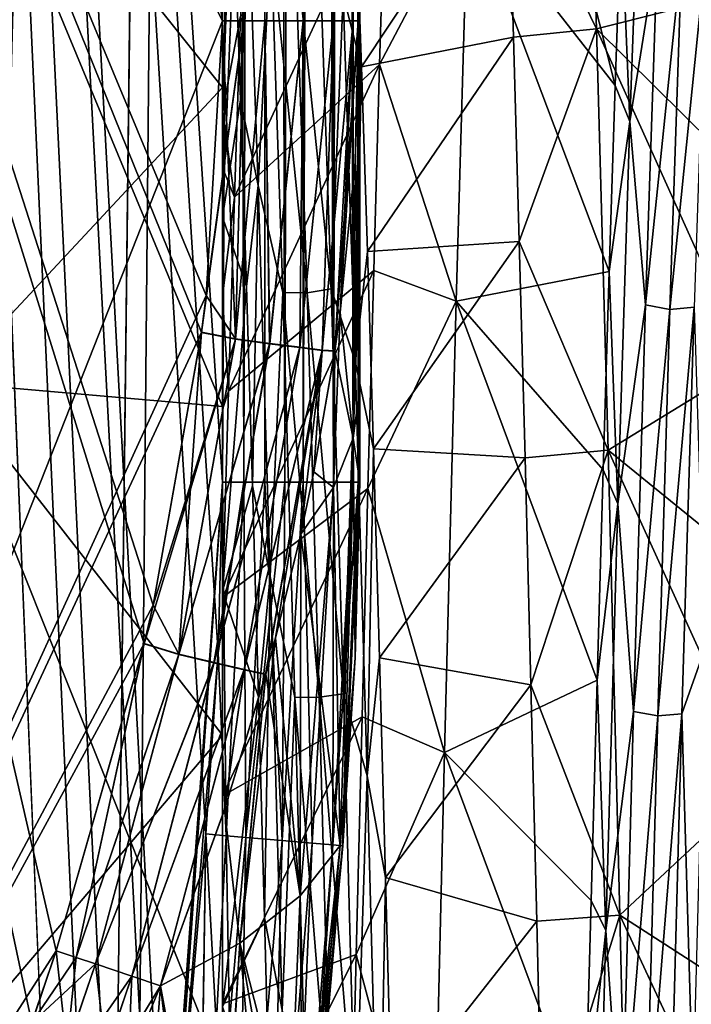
# Model space of a CAD drawing. Header units: metres. Extents: x -86 to 86, y -57 to 57.
# Tile 205 of 256: x 44.26 to 46.7, y 5.32 to 8.9. Entities that reach past the tile are written whole.
import ezdxf

# ---------------------------------------------------------------- set-up
doc = ezdxf.new("R2010")
doc.units = ezdxf.units.M
doc.layers.add('solid_125286', color=7, linetype='CONTINUOUS')

msp = doc.modelspace()

# ---------------------------------------------------------------- linework, layer by layer
at = {"layer": 'solid_125286'}
for points in [[(43, 37.5, 42.5), (44.558178, 0.000002, 42.5), (45, -37.5, 42.5)], [(43, -37.5, 42.5), (43, 37.5, 42.5), (45, -37.5, 42.5)], [(43, 37.5, 42.5), (44.619659, 1.947621, 42.5), (44.558178, 0.000002, 42.5)], [(43, 37.5, 42.5), (44.676979, 2.797586, 42.5), (44.619659, 1.947621, 42.5)], [(43, 37.5, 42.5), (44.768974, 3.95682, 42.5), (44.676979, 2.797586, 42.5)], [(43, 37.5, 42.5), (44.799034, 4.324551, 42.5), (44.768974, 3.95682, 42.5)], [(43, 37.5, 42.5), (44.940296, 5.937149, 42.5), (44.799034, 4.324551, 42.5)], [(43, 37.5, 42.5), (44.984905, 6.595353, 42.5), (44.940296, 5.937149, 42.5)], [(43, 37.5, 42.5), (45, 7.215435, 42.5), (44.984905, 6.595353, 42.5)], [(43, 37.5, 42.5), (45, 37.5, 42.5), (45, 7.215435, 42.5)], [(43, -37.5, 71.5), (44.558178, -0.000002, 71.5), (45, 37.5, 71.5)], [(43, 37.5, 71.5), (43, -37.5, 71.5), (45, 37.5, 71.5)], [(44.558178, -0.000002, 71.5), (44.676979, 2.797564, 71.5), (45, 37.5, 71.5)], [(44.676979, 2.797564, 71.5), (45, 7.215435, 71.5), (45, 37.5, 71.5)], [(45.154507, 37.5, 42.524471), (45, 7.215435, 42.5), (45, 37.5, 42.5)], [(45.154507, 37.5, 42.524471), (45.07814, 7.215435, 42.506142), (45, 7.215435, 42.5)], [(45.078144, 7.215435, 71.493858), (45, 37.5, 71.5), (45, 7.215435, 71.5)], [(45.15406, 37.5, 71.47567), (45, 37.5, 71.5), (45.078144, 7.215435, 71.493858)], [(45.154507, 37.5, 42.524471), (45.154449, 7.215435, 42.524452), (45.07814, 7.215435, 42.506142)], [(45.15406, 37.5, 71.47567), (45.078144, 7.215435, 71.493858), (45.154446, 7.215435, 71.475548)], [(45.15406, 37.5, 71.47567), (45.154446, 7.215435, 71.475548), (45.226978, 7.215435, 71.445511)], [(45.29364, 37.5, 71.404694), (45.15406, 37.5, 71.47567), (45.226978, 7.215435, 71.445511)], [(45.154507, 37.5, 42.524471), (45.22699, 7.215435, 42.554493), (45.154449, 7.215435, 42.524452)], [(45.154507, 37.5, 42.524471), (45.294018, 37.5, 42.595585), (45.22699, 7.215435, 42.554493)], [(45.29364, 37.5, 71.404694), (45.226978, 7.215435, 71.445511), (45.293861, 7.215435, 71.404533)], [(45.294018, 37.5, 42.595585), (45.293888, 7.215435, 42.59549), (45.22699, 7.215435, 42.554493)], [(45.404415, 37.5, 71.294022), (45.29364, 37.5, 71.404694), (45.293861, 7.215435, 71.404533)], [(45.404415, 37.5, 71.294022), (45.293861, 7.215435, 71.404533), (45.404461, 7.215435, 71.293961)], [(45.294018, 37.5, 42.595585), (45.404476, 7.215435, 42.706062), (45.293888, 7.215435, 42.59549)], [(45.294018, 37.5, 42.595585), (45.404694, 37.5, 42.70636), (45.404476, 7.215435, 42.706062)], [(45.475529, 37.5, 71.15451), (45.404415, 37.5, 71.294022), (45.404461, 7.215435, 71.293961)], [(45.475529, 37.5, 71.15451), (45.404461, 7.215435, 71.293961), (45.475533, 7.215435, 71.154503)], [(45.404694, 37.5, 42.70636), (45.475533, 7.215435, 42.845501), (45.404476, 7.215435, 42.706062)], [(45.404694, 37.5, 42.70636), (45.475674, 37.5, 42.84594), (45.475533, 7.215435, 42.845501)], [(45.475529, 37.5, 71.15451), (45.5, 7.215435, 71), (45.5, 37.5, 71)], [(45.475529, 37.5, 71.15451), (45.493851, 7.215435, 71.078178), (45.5, 7.215435, 71)], [(45.475529, 37.5, 71.15451), (45.475533, 7.215435, 71.154503), (45.493851, 7.215435, 71.078178)], [(45.475674, 37.5, 42.84594), (45.493851, 7.215435, 42.921818), (45.475533, 7.215435, 42.845501)], [(45.475674, 37.5, 42.84594), (45.5, 37.5, 43), (45.493851, 7.215435, 42.921818)], [(45.493851, 7.215435, 42.921818), (45.5, 37.5, 43), (45.5, 7.215435, 43)], [(45.5, 7.215435, 71), (45.5, 36.239105, 70), (45.5, 37.5, 70)], [(45.5, 37.5, 71), (45.5, 7.215435, 71), (45.5, 37.5, 70)], [(45.5, 7.557684, 43.181751), (45.5, 7.215435, 43), (45.5, 37.5, 43)], [(45.5, 8.069077, 43.47401), (45.5, 7.557684, 43.181751), (45.5, 37.5, 43)], [(45.5, 8.891709, 44), (45.5, 8.069077, 43.47401), (45.5, 37.5, 43)], [(45.5, 16.956749, 44), (45.5, 8.891709, 44), (45.5, 37.5, 43)], [(45.5, 7.215435, 71), (45.5, 34.978214, 70), (45.5, 36.239105, 70)], [(45.5, 34.724342, 69.967171), (45.5, 34.978214, 70), (45.5, 7.215435, 71)], [(45.5, 34.481598, 69.867943), (45.5, 34.724342, 69.967171), (45.5, 7.215435, 71)], [(45.5, 34.271091, 69.70713), (45.5, 34.481598, 69.867943), (45.5, 7.215435, 71)], [(45.5, 34.271091, 69.70713), (45.5, 7.215435, 71), (45.5, 25.021778, 70)], [(45, 8.891709, 44.5), (45, 25.021797, 44.5), (42.5, 24.999981, 44.5)], [(42.5, 24.999981, 69.5), (45, 25.021797, 69.5), (45, 8.891709, 69.5)], [(45.1465, 25.021799, 69.521942), (45, 8.891709, 69.5), (45, 25.021797, 69.5)], [(45.078159, 8.891709, 69.506149), (45, 8.891709, 69.5), (45.1465, 25.021799, 69.521942)], [(45.078163, 8.891709, 44.493855), (45, 25.021797, 44.5), (45, 8.891709, 44.5)], [(45.1465, 25.021797, 44.478058), (45, 25.021797, 44.5), (45.078163, 8.891709, 44.493855)], [(45.154476, 8.891709, 69.52446), (45.078159, 8.891709, 69.506149), (45.1465, 25.021799, 69.521942)], [(45.1465, 25.021797, 44.478058), (45.078163, 8.891709, 44.493855), (45.154472, 8.891709, 44.47554)], [(45.154476, 8.891709, 69.52446), (45.1465, 25.021799, 69.521942), (45.290352, 25.021799, 69.592941)], [(45.1465, 25.021797, 44.478058), (45.154472, 8.891709, 44.47554), (45.2939, 8.891709, 44.404503)], [(45.290352, 25.021797, 44.407055), (45.1465, 25.021797, 44.478058), (45.2939, 8.891709, 44.404503)], [(45.293922, 8.891709, 69.595512), (45.154476, 8.891709, 69.52446), (45.290352, 25.021799, 69.592941)], [(45.293922, 8.891709, 69.595512), (45.290352, 25.021799, 69.592941), (45.404484, 25.021799, 69.706078)], [(45.290352, 25.021797, 44.407055), (45.2939, 8.891709, 44.404503), (45.404488, 8.891709, 44.293922)], [(45.404503, 25.021797, 44.2939), (45.290352, 25.021797, 44.407055), (45.404488, 8.891709, 44.293922)], [(45.404503, 8.891709, 69.7061), (45.293922, 8.891709, 69.595512), (45.404484, 25.021799, 69.706078)], [(45.404503, 8.891709, 69.7061), (45.404484, 25.021799, 69.706078), (45.47554, 25.021799, 69.845528)], [(45.404503, 25.021797, 44.2939), (45.404488, 8.891709, 44.293922), (45.47554, 8.891709, 44.154476)], [(45.47554, 8.891709, 69.845528), (45.404503, 8.891709, 69.7061), (45.47554, 25.021799, 69.845528)], [(45.47554, 25.021797, 44.154472), (45.404503, 25.021797, 44.2939), (45.47554, 8.891709, 44.154476)], [(45.493855, 8.891709, 69.921837), (45.47554, 25.021799, 69.845528), (45.5, 25.021778, 70)], [(45.493855, 8.891709, 69.921837), (45.47554, 8.891709, 69.845528), (45.47554, 25.021799, 69.845528)], [(45.47554, 25.021797, 44.154472), (45.5, 8.891709, 44), (45.5, 16.956749, 44)], [(45.47554, 25.021797, 44.154472), (45.493855, 8.891709, 44.078159), (45.5, 8.891709, 44)], [(45.47554, 25.021797, 44.154472), (45.47554, 8.891709, 44.154476), (45.493855, 8.891709, 44.078159)], [(45.493855, 8.891709, 69.921837), (45.5, 25.021778, 70), (45.5, 16.956745, 70)], [(45.5, 7.215435, 71), (45.5, 16.956745, 70), (45.5, 25.021778, 70)], [(45, 8.891709, 44.5), (42.5, 24.999981, 44.5), (42.5, 2.561738, 44.5)], [(42.5, 13.75186, 69.5), (42.5, 24.999981, 69.5), (45, 8.891709, 69.5)], [(45.493855, 8.891709, 69.921837), (45.5, 16.956745, 70), (45.5, 8.891709, 70)], [(45.5, 8.069077, 70.525986), (45.5, 8.891709, 70), (45.5, 16.956745, 70)], [(45.5, 7.215435, 71), (45.5, 8.069077, 70.525986), (45.5, 16.956745, 70)], [(42.5, 13.75186, 69.5), (44.306767, 5.249773, 69.5), (44.219654, 5.000417, 69.5)], [(42.5, 13.75186, 69.5), (44.396141, 5.513064, 69.5), (44.306767, 5.249773, 69.5)], [(42.5, 13.75186, 69.5), (44.715187, 6.628225, 69.5), (44.396141, 5.513064, 69.5)], [(42.5, 13.75186, 69.5), (44.748165, 6.768483, 69.5), (44.715187, 6.628225, 69.5)], [(42.5, 13.75186, 69.5), (44.923946, 7.758464, 69.5), (44.748165, 6.768483, 69.5)], [(42.5, 13.75186, 69.5), (44.94072, 7.893442, 69.5), (44.923946, 7.758464, 69.5)], [(42.5, 13.75186, 69.5), (45, 8.891709, 69.5), (44.94072, 7.893442, 69.5)], [(46.427956, 8.655702, 12.438759), (45.892704, 9.341218, 11.673605), (45.935356, 10.608191, 13.144666)], [(46.449894, 9.28079, 13.120307), (46.427956, 8.655702, 12.438759), (45.935356, 10.608191, 13.144666)], [(46.037243, 9.526353, 30.137209), (46.360237, 8.862145, 30.782759), (46.317921, 10.20124, 29.377035)], [(46.86684, 8.990435, 29.209333), (46.317921, 10.20124, 29.377035), (46.360237, 8.862145, 30.782759)], [(44, 9.900001, 38.147305), (45, 8.64944, 37.69212), (45, 9.768239, 37.063)], [(44, 7.577132, 39.292816), (45, 8.64944, 37.69212), (44, 9.900001, 38.147305)], [(44, 9.900001, 3.852697), (45, 9.768239, 4.936998), (45, 8.64944, 4.30788)], [(44, 9.900001, 3.852697), (45, 8.64944, 4.30788), (45, 7.48968, 3.756329)], [(44, 9.900001, 3.852697), (45, 7.48968, 3.756329), (44, 7.577132, 2.707185)], [(45, 9.356124, 28.913897), (45, 9.768239, 37.063), (45, 8.64944, 37.69212)], [(45, 8.888129, 12.797635), (45, 8.64944, 4.30788), (45, 9.768239, 4.936998)], [(45, 9.4849, 13.521443), (45, 8.888129, 12.797635), (45, 9.768239, 4.936998)], [(45.044029, 9.762232, 13.844621), (45, 8.56238, 12.444522), (45, 9.4849, 13.521443)], [(45.044029, 9.762232, 13.844621), (45.065987, 8.907811, 12.70105), (45, 8.56238, 12.444522)], [(46.524982, 9.720022, 13.787148), (46.481407, 8.525095, 12.408199), (46.449894, 9.28079, 13.120307)], [(46.582321, 9.155142, 13.154508), (46.481407, 8.525095, 12.408199), (46.524982, 9.720022, 13.787148)], [(45.08709, 9.523604, 28.469797), (45.043861, 9.233217, 28.934839), (45.065796, 8.604404, 29.612839)], [(45.130665, 8.292509, 29.816723), (45.08709, 9.523604, 28.469797), (45.065796, 8.604404, 29.612839)], [(45.175781, 9.193575, 28.799906), (45.08709, 9.523604, 28.469797), (45.130665, 8.292509, 29.816723)], [(45.483494, 9.343713, 28.804445), (45.505455, 8.723728, 29.491896), (46.037243, 9.526353, 30.137209)], [(45.505455, 8.723728, 29.491896), (46.05827, 8.831663, 30.810286), (46.037243, 9.526353, 30.137209)], [(46.037243, 9.526353, 30.137209), (46.05827, 8.831663, 30.810286), (46.360237, 8.862145, 30.782759)], [(45, 9.4849, 13.521443), (45, 8.56238, 12.444522), (45, 8.888129, 12.797635)], [(45.043991, 8.250597, 12.047293), (45.592651, 9.433638, 11.767097), (45.57148, 8.732189, 11.101067)], [(45.043991, 8.250597, 12.047293), (45.065987, 8.907811, 12.70105), (45.592651, 9.433638, 11.767097)], [(45.57148, 8.732189, 11.101067), (45.592651, 9.433638, 11.767097), (45.892704, 9.341218, 11.673605)], [(45, 8.178129, 30.233303), (45, 9.356124, 28.913897), (45, 8.64944, 37.69212)], [(45.043861, 9.233217, 28.934839), (45, 9.356124, 28.913897), (45, 8.178129, 30.233303)], [(45.438683, 8.985097, 29.109795), (45.505455, 8.723728, 29.491896), (45.483494, 9.343713, 28.804445)], [(45.57148, 8.732189, 11.101067), (45.892704, 9.341218, 11.673605), (45.850277, 7.872171, 10.404297)], [(46.40601, 7.980615, 11.806309), (45.850277, 7.872171, 10.404297), (45.892704, 9.341218, 11.673605)], [(46.427956, 8.655702, 12.438759), (46.40601, 7.980615, 11.806309), (45.892704, 9.341218, 11.673605)], [(46.481407, 8.525095, 12.408199), (46.427956, 8.655702, 12.438759), (46.449894, 9.28079, 13.120307)], [(45.065796, 8.604404, 29.612839), (45.043861, 9.233217, 28.934839), (45, 8.178129, 30.233303)], [(45.219734, 7.904735, 30.104073), (45.175781, 9.193575, 28.799906), (45.130665, 8.292509, 29.816723)], [(45.307701, 7.903167, 30.082962), (45.175781, 9.193575, 28.799906), (45.219734, 7.904735, 30.104073)], [(45.307701, 7.903167, 30.082962), (45.263744, 9.188925, 28.779163), (45.175781, 9.193575, 28.799906)], [(45.395859, 7.917314, 30.093306), (45.351898, 9.204508, 28.787207), (45.263744, 9.188925, 28.779163)], [(45.438683, 8.985097, 29.109795), (45.351898, 9.204508, 28.787207), (45.395859, 7.917314, 30.093306)], [(45.395859, 7.917314, 30.093306), (45.263744, 9.188925, 28.779163), (45.307701, 7.903167, 30.082962)], [(46.582321, 9.155142, 13.154508), (46.538368, 7.85938, 11.857203), (46.481407, 8.525095, 12.408199)], [(46.670403, 9.137064, 13.159483), (46.538368, 7.85938, 11.857203), (46.582321, 9.155142, 13.154508)], [(46.670403, 9.137064, 13.159483), (46.626446, 7.842154, 11.86476), (46.538368, 7.85938, 11.857203)], [(46.758595, 9.148438, 13.146494), (46.626446, 7.842154, 11.86476), (46.670403, 9.137064, 13.159483)], [(46.758595, 9.148438, 13.146494), (46.714634, 7.851392, 11.850166), (46.626446, 7.842154, 11.86476)], [(45.482533, 7.655126, 30.376026), (45.438683, 8.985097, 29.109795), (45.395859, 7.917314, 30.093306)], [(45.482533, 7.655126, 30.376026), (45.505455, 8.723728, 29.491896), (45.438683, 8.985097, 29.109795)], [(46.888802, 8.34042, 29.86861), (46.86684, 8.990435, 29.209333), (46.360237, 8.862145, 30.782759)], [(45.043991, 8.250597, 12.047293), (45, 8.56238, 12.444522), (45.065987, 8.907811, 12.70105)], [(44.94072, 7.893453, 44.5), (45, 8.891709, 44.5), (42.5, 2.561738, 44.5)], [(45.078159, 8.891709, 69.506149), (44.923946, 7.758464, 69.5), (44.94072, 7.893442, 69.5)], [(45.047512, 7.734489, 69.515961), (44.923946, 7.758464, 69.5), (45.078159, 8.891709, 69.506149)], [(45.047684, 7.735639, 44.484032), (45, 8.891709, 44.5), (44.94072, 7.893453, 44.5)], [(45.078159, 8.891709, 69.506149), (44.94072, 7.893442, 69.5), (45, 8.891709, 69.5)], [(45.047684, 7.735639, 44.484032), (45.078163, 8.891709, 44.493855), (45, 8.891709, 44.5)], [(45, 8.888129, 12.797635), (45, 8.56238, 12.444522), (45, 8.64944, 4.30788)], [(45.047512, 7.734489, 69.515961), (45.078159, 8.891709, 69.506149), (45.154476, 8.891709, 69.52446)], [(45.047512, 7.734489, 69.515961), (45.154476, 8.891709, 69.52446), (45.171921, 7.718323, 69.567444)], [(45.047684, 7.735639, 44.484032), (45.154472, 8.891709, 44.47554), (45.078163, 8.891709, 44.493855)], [(45.047684, 7.735639, 44.484032), (45.172112, 7.719485, 44.432533), (45.154472, 8.891709, 44.47554)], [(45.172112, 7.719485, 44.432533), (45.2939, 8.891709, 44.404503), (45.154472, 8.891709, 44.47554)], [(45.171921, 7.718323, 69.567444), (45.154476, 8.891709, 69.52446), (45.293922, 8.891709, 69.595512)], [(45.171921, 7.718323, 69.567444), (45.293922, 8.891709, 69.595512), (45.281471, 7.704088, 69.654327)], [(45.172112, 7.719485, 44.432533), (45.28167, 7.705262, 44.345627), (45.2939, 8.891709, 44.404503)], [(45.281471, 7.704088, 69.654327), (45.293922, 8.891709, 69.595512), (45.404503, 8.891709, 69.7061)], [(45.281471, 7.704088, 69.654327), (45.404503, 8.891709, 69.7061), (45.362514, 7.693557, 69.768127)], [(45.28167, 7.705262, 44.345627), (45.404488, 8.891709, 44.293922), (45.2939, 8.891709, 44.404503)], [(45.28167, 7.705262, 44.345627), (45.362709, 7.694741, 44.231789), (45.404488, 8.891709, 44.293922)], [(45.362514, 7.693557, 69.768127), (45.404503, 8.891709, 69.7061), (45.47554, 8.891709, 69.845528)], [(45.362514, 7.693557, 69.768127), (45.47554, 8.891709, 69.845528), (45.408367, 7.690972, 69.894768)], [(45.362709, 7.694741, 44.231789), (45.47554, 8.891709, 44.154476), (45.404488, 8.891709, 44.293922)], [(45.362709, 7.694741, 44.231789), (45.408543, 7.69216, 44.105129), (45.47554, 8.891709, 44.154476)], [(45.408367, 7.690972, 69.894768), (45.47554, 8.891709, 69.845528), (45.493855, 8.891709, 69.921837)], [(45.42807, 7.83117, 69.907051), (45.408367, 7.690972, 69.894768), (45.493855, 8.891709, 69.921837)], [(45.408543, 7.69216, 44.105129), (45.428116, 7.831534, 44.092915), (45.47554, 8.891709, 44.154476)], [(45.482708, 8.37902, 69.954796), (45.42807, 7.83117, 69.907051), (45.493855, 8.891709, 69.921837)], [(45.428116, 7.831534, 44.092915), (45.493855, 8.891709, 44.078159), (45.47554, 8.891709, 44.154476)], [(45.428116, 7.831534, 44.092915), (45.482723, 8.379215, 44.045185), (45.493855, 8.891709, 44.078159)], [(45.475769, 7.375085, 70.484413), (45.5, 8.891709, 70), (45.5, 8.069077, 70.525986)], [(45.475769, 7.375085, 70.484413), (45.482708, 8.37902, 69.954796), (45.5, 8.891709, 70)], [(45.482708, 8.37902, 69.954796), (45.493855, 8.891709, 69.921837), (45.5, 8.891709, 70)], [(45.482723, 8.379215, 44.045185), (45.5, 8.069077, 43.47401), (45.5, 8.891709, 44)], [(45.482723, 8.379215, 44.045185), (45.5, 8.891709, 44), (45.493855, 8.891709, 44.078159)], [(46.05827, 8.831663, 30.810286), (46.079418, 8.089549, 31.430685), (46.360237, 8.862145, 30.782759)], [(46.079418, 8.089549, 31.430685), (46.402908, 7.33134, 31.97686), (46.360237, 8.862145, 30.782759)], [(46.91077, 7.642171, 30.476931), (46.360237, 8.862145, 30.782759), (46.402908, 7.33134, 31.97686)], [(46.91077, 7.642171, 30.476931), (46.888802, 8.34042, 29.86861), (46.360237, 8.862145, 30.782759)], [(45.505455, 8.723728, 29.491896), (45.527416, 8.053434, 30.130417), (46.05827, 8.831663, 30.810286)], [(45.527416, 8.053434, 30.130417), (46.079418, 8.089549, 31.430685), (46.05827, 8.831663, 30.810286)], [(45.021999, 7.545255, 11.445635), (45.57148, 8.732189, 11.101067), (45.550468, 7.983851, 10.488192)], [(45.021999, 7.545255, 11.445635), (45.043991, 8.250597, 12.047293), (45.57148, 8.732189, 11.101067)], [(45.550468, 7.983851, 10.488192), (45.57148, 8.732189, 11.101067), (45.850277, 7.872171, 10.404297)], [(45.482533, 7.655126, 30.376026), (45.527416, 8.053434, 30.130417), (45.505455, 8.723728, 29.491896)], [(44, 7.577132, 39.292816), (45, 7.48968, 38.243671), (45, 8.64944, 37.69212)], [(45, 8.178129, 30.233303), (45, 8.64944, 37.69212), (45, 7.48968, 38.243671)], [(45, 7.889973, 11.791813), (45, 7.48968, 3.756329), (45, 8.64944, 4.30788)], [(45, 8.357262, 12.23532), (45, 7.889973, 11.791813), (45, 8.64944, 4.30788)], [(45, 8.56238, 12.444522), (45, 8.357262, 12.23532), (45, 8.64944, 4.30788)], [(46.481407, 8.525095, 12.408199), (46.40601, 7.980615, 11.806309), (46.427956, 8.655702, 12.438759)], [(45.087738, 7.925999, 30.241312), (45.065796, 8.604404, 29.612839), (45, 8.178129, 30.233303)], [(45.130665, 8.292509, 29.816723), (45.065796, 8.604404, 29.612839), (45.087738, 7.925999, 30.241312)], [(45.043991, 8.250597, 12.047293), (45, 8.357262, 12.23532), (45, 8.56238, 12.444522)], [(46.481407, 8.525095, 12.408199), (46.437836, 7.136701, 11.224076), (46.40601, 7.980615, 11.806309)], [(46.538368, 7.85938, 11.857203), (46.437836, 7.136701, 11.224076), (46.481407, 8.525095, 12.408199)], [(45.475769, 7.375085, 70.484413), (45.42807, 7.83117, 69.907051), (45.482708, 8.37902, 69.954796)], [(45.475769, 7.37508, 43.515587), (45.482723, 8.379215, 44.045185), (45.428116, 7.831534, 44.092915)], [(45.475769, 7.37508, 43.515587), (45.5, 7.557684, 43.181751), (45.482723, 8.379215, 44.045185)], [(45.482723, 8.379215, 44.045185), (45.5, 7.557684, 43.181751), (45.5, 8.069077, 43.47401)], [(45.043991, 8.250597, 12.047293), (45, 7.889973, 11.791813), (45, 8.357262, 12.23532)], [(45.130665, 8.292509, 29.816723), (45.087738, 7.925999, 30.241312), (45.109673, 7.201754, 30.816132)], [(45.174236, 6.872949, 30.963057), (45.130665, 8.292509, 29.816723), (45.109673, 7.201754, 30.816132)], [(45.219734, 7.904735, 30.104073), (45.130665, 8.292509, 29.816723), (45.174236, 6.872949, 30.963057)], [(45.021999, 7.545255, 11.445635), (45, 7.889973, 11.791813), (45.043991, 8.250597, 12.047293)], [(45, 6.819194, 31.372925), (45, 8.178129, 30.233303), (45, 7.48968, 38.243671)], [(45.087738, 7.925999, 30.241312), (45, 8.178129, 30.233303), (45, 6.819194, 31.372925)], [(45.527416, 8.053434, 30.130417), (45.549377, 7.336479, 30.715908), (46.079418, 8.089549, 31.430685)], [(45.549377, 7.336479, 30.715908), (46.100674, 7.303995, 31.995073), (46.079418, 8.089549, 31.430685)], [(46.079418, 8.089549, 31.430685), (46.100674, 7.303995, 31.995073), (46.402908, 7.33134, 31.97686)], [(45.475769, 7.375085, 70.484413), (45.5, 8.069077, 70.525986), (45.5, 7.55769, 70.818245)], [(45.482533, 7.655126, 30.376026), (45.549377, 7.336479, 30.715908), (45.527416, 8.053434, 30.130417)], [(45.5, 7.215435, 71), (45.5, 7.55769, 70.818245), (45.5, 8.069077, 70.525986)], [(45.529312, 7.192641, 9.931761), (45, 6.796066, 10.899136), (45.550468, 7.983851, 10.488192)], [(45.021999, 7.545255, 11.445635), (45.550468, 7.983851, 10.488192), (45, 6.796066, 10.899136)], [(45.529312, 7.192641, 9.931761), (45.550468, 7.983851, 10.488192), (45.850277, 7.872171, 10.404297)], [(46.40601, 7.980615, 11.806309), (46.38406, 7.259412, 11.226542), (45.850277, 7.872171, 10.404297)], [(46.437836, 7.136701, 11.224076), (46.38406, 7.259412, 11.226542), (46.40601, 7.980615, 11.806309)], [(45.109673, 7.201754, 30.816132), (45.087738, 7.925999, 30.241312), (45, 6.819194, 31.372925)], [(45.439819, 6.446635, 31.188524), (45.395859, 7.917314, 30.093306), (45.307701, 7.903167, 30.082962)], [(45.482533, 7.655126, 30.376026), (45.395859, 7.917314, 30.093306), (45.439819, 6.446635, 31.188524)], [(44.924088, 7.75955, 44.5), (44.94072, 7.893453, 44.5), (42.5, 2.561738, 44.5)], [(45.047684, 7.735639, 44.484032), (44.94072, 7.893453, 44.5), (44.924088, 7.75955, 44.5)], [(45, 7.889973, 11.791813), (45, 7.478982, 11.43513), (45, 7.48968, 3.756329)], [(45.021999, 7.545255, 11.445635), (45, 7.478982, 11.43513), (45, 7.889973, 11.791813)], [(45.263691, 6.432731, 31.197147), (45.219734, 7.904735, 30.104073), (45.174236, 6.872949, 30.963057)], [(45.351662, 6.434258, 31.176128), (45.219734, 7.904735, 30.104073), (45.263691, 6.432731, 31.197147)], [(45.351662, 6.434258, 31.176128), (45.307701, 7.903167, 30.082962), (45.219734, 7.904735, 30.104073)], [(45.439819, 6.446635, 31.188524), (45.307701, 7.903167, 30.082962), (45.351662, 6.434258, 31.176128)], [(45.529312, 7.192641, 9.931761), (45.850277, 7.872171, 10.404297), (45.80777, 6.232829, 9.3642)], [(46.36211, 6.496381, 10.70334), (45.80777, 6.232829, 9.3642), (45.850277, 7.872171, 10.404297)], [(46.38406, 7.259412, 11.226542), (46.36211, 6.496381, 10.70334), (45.850277, 7.872171, 10.404297)], [(46.538368, 7.85938, 11.857203), (46.494415, 6.382367, 10.770848), (46.437836, 7.136701, 11.224076)], [(46.626446, 7.842154, 11.86476), (46.494415, 6.382367, 10.770848), (46.538368, 7.85938, 11.857203)], [(46.626446, 7.842154, 11.86476), (46.582485, 6.366358, 10.780852), (46.494415, 6.382367, 10.770848)], [(46.714634, 7.851392, 11.850166), (46.582485, 6.366358, 10.780852), (46.626446, 7.842154, 11.86476)], [(46.714634, 7.851392, 11.850166), (46.670673, 6.373237, 10.765002), (46.582485, 6.366358, 10.780852)], [(46.754189, 6.609854, 10.859957), (46.670673, 6.373237, 10.765002), (46.714634, 7.851392, 11.850166)], [(45.403473, 7.195445, 70.15596), (45.408367, 7.690972, 69.894768), (45.42807, 7.83117, 69.907051)], [(45.403473, 7.195445, 70.15596), (45.42807, 7.83117, 69.907051), (45.475769, 7.375085, 70.484413)], [(45.475769, 7.37508, 43.515587), (45.428116, 7.831534, 44.092915), (45.408543, 7.69216, 44.105129)], [(44.748169, 6.768505, 44.5), (44.924088, 7.75955, 44.5), (42.5, 2.561738, 44.5)], [(45.047512, 7.734489, 69.515961), (44.715187, 6.628225, 69.5), (44.748165, 6.768483, 69.5)], [(45.047512, 7.734489, 69.515961), (44.841953, 6.589367, 69.51767), (44.715187, 6.628225, 69.5)], [(45.047512, 7.734489, 69.515961), (44.748165, 6.768483, 69.5), (44.923946, 7.758464, 69.5)], [(44.842247, 6.590491, 44.482319), (44.924088, 7.75955, 44.5), (44.748169, 6.768505, 44.5)], [(45.047512, 7.734489, 69.515961), (45.171921, 7.718323, 69.567444), (44.841953, 6.589367, 69.51767)], [(44.842247, 6.590491, 44.482319), (45.047684, 7.735639, 44.484032), (44.924088, 7.75955, 44.5)], [(44.842247, 6.590491, 44.482319), (45.172112, 7.719485, 44.432533), (45.047684, 7.735639, 44.484032)], [(45.171921, 7.718323, 69.567444), (44.969467, 6.559008, 69.574654), (44.841953, 6.589367, 69.51767)], [(44.842247, 6.590491, 44.482319), (44.969784, 6.560138, 44.425316), (45.172112, 7.719485, 44.432533)], [(45.171921, 7.718323, 69.567444), (45.281471, 7.704088, 69.654327), (44.969467, 6.559008, 69.574654)], [(45.281471, 7.704088, 69.654327), (45.079262, 6.532866, 69.670074), (44.969467, 6.559008, 69.574654)], [(44.969784, 6.560138, 44.425316), (45.28167, 7.705262, 44.345627), (45.172112, 7.719485, 44.432533)], [(44.969784, 6.560138, 44.425316), (45.07959, 6.534004, 44.329861), (45.28167, 7.705262, 44.345627)], [(45.281471, 7.704088, 69.654327), (45.362514, 7.693557, 69.768127), (45.079262, 6.532866, 69.670074)], [(45.362514, 7.693557, 69.768127), (45.157288, 6.516973, 69.793335), (45.079262, 6.532866, 69.670074)], [(45.07959, 6.534004, 44.329861), (45.362709, 7.694741, 44.231789), (45.28167, 7.705262, 44.345627)], [(45.07959, 6.534004, 44.329861), (45.157612, 6.518131, 44.20657), (45.362709, 7.694741, 44.231789)], [(45.362514, 7.693557, 69.768127), (45.19297, 6.648852, 69.804588), (45.157288, 6.516973, 69.793335)], [(45.157612, 6.518131, 44.20657), (45.193104, 6.649352, 44.195366), (45.362709, 7.694741, 44.231789)], [(45.362514, 7.693557, 69.768127), (45.284813, 7.026764, 69.836937), (45.19297, 6.648852, 69.804588)], [(45.193104, 6.649352, 44.195366), (45.284817, 7.026774, 44.163063), (45.362709, 7.694741, 44.231789)], [(45.362514, 7.693557, 69.768127), (45.332333, 7.252729, 69.856453), (45.284813, 7.026764, 69.836937)], [(45.284817, 7.026774, 44.163063), (45.332428, 7.253217, 44.143505), (45.362709, 7.694741, 44.231789)], [(45.362514, 7.693557, 69.768127), (45.408367, 7.690972, 69.894768), (45.332333, 7.252729, 69.856453)], [(45.403473, 7.195445, 70.15596), (45.332333, 7.252729, 69.856453), (45.408367, 7.690972, 69.894768)], [(45.332428, 7.253217, 44.143505), (45.408543, 7.69216, 44.105129), (45.362709, 7.694741, 44.231789)], [(45.403473, 7.19544, 43.844036), (45.408543, 7.69216, 44.105129), (45.332428, 7.253217, 44.143505)], [(45.403473, 7.19544, 43.844036), (45.475769, 7.37508, 43.515587), (45.408543, 7.69216, 44.105129)], [(45.526382, 6.148447, 31.42581), (45.482533, 7.655126, 30.376026), (45.439819, 6.446635, 31.188524)], [(45.526382, 6.148447, 31.42581), (45.549377, 7.336479, 30.715908), (45.482533, 7.655126, 30.376026)], [(46.932743, 6.89972, 31.03071), (46.91077, 7.642171, 30.476931), (46.402908, 7.33134, 31.97686)], [(44, 7.577132, 39.292816), (45, 6.295692, 38.714478), (45, 7.48968, 38.243671)], [(44, 5.124617, 40.125332), (45, 6.295692, 38.714478), (44, 7.577132, 39.292816)], [(44, 7.577132, 2.707185), (45, 7.48968, 3.756329), (45, 6.295692, 3.285522)], [(44, 7.577132, 2.707185), (45, 6.295692, 3.285522), (45, 5.072449, 2.89725)], [(44, 7.577132, 2.707185), (45, 5.072449, 2.89725), (44, 5.124617, 1.874669)], [(45.475769, 7.375085, 70.484413), (45.5, 7.55769, 70.818245), (45.48217, 6.577101, 70.950768)], [(45.475769, 7.37508, 43.515587), (45.5, 7.215435, 43), (45.5, 7.557684, 43.181751)], [(45.48217, 6.577101, 70.950768), (45.5, 7.55769, 70.818245), (45.5, 7.215435, 71)], [(45.021999, 7.545255, 11.445635), (45, 6.796066, 10.899136), (45, 7.478982, 11.43513)], [(45, 6.819194, 31.372925), (45, 7.48968, 38.243671), (45, 6.295692, 38.714478)], [(45, 6.796066, 10.899136), (45, 6.295692, 3.285522), (45, 7.48968, 3.756329)], [(45, 7.114208, 11.140985), (45, 6.796066, 10.899136), (45, 7.48968, 3.756329)], [(45, 7.478982, 11.43513), (45, 7.114208, 11.140985), (45, 7.48968, 3.756329)], [(45, 7.478982, 11.43513), (45, 6.796066, 10.899136), (45, 7.114208, 11.140985)], [(45.403473, 7.195445, 70.15596), (45.475769, 7.375085, 70.484413), (45.428352, 5.894737, 70.900002)], [(45.403473, 7.19544, 43.844036), (45.428352, 5.894737, 43.099998), (45.475769, 7.37508, 43.515587)], [(45.475769, 7.375085, 70.484413), (45.48217, 6.577101, 70.950768), (45.428352, 5.894737, 70.900002)], [(45.48217, 6.577087, 43.049236), (45.475769, 7.37508, 43.515587), (45.428352, 5.894737, 43.099998)], [(45.48217, 6.577087, 43.049236), (45.5, 7.215435, 43), (45.475769, 7.37508, 43.515587)], [(45.526382, 6.148447, 31.42581), (45.571339, 6.57688, 31.245039), (45.549377, 7.336479, 30.715908)], [(45.549377, 7.336479, 30.715908), (45.571339, 6.57688, 31.245039), (46.100674, 7.303995, 31.995073)], [(45.571339, 6.57688, 31.245039), (46.121937, 6.479221, 32.50042), (46.100674, 7.303995, 31.995073)], [(46.100674, 7.303995, 31.995073), (46.121937, 6.479221, 32.50042), (46.402908, 7.33134, 31.97686)], [(46.121937, 6.479221, 32.50042), (46.445305, 5.641943, 32.933502), (46.402908, 7.33134, 31.97686)], [(46.954712, 6.11745, 31.526176), (46.402908, 7.33134, 31.97686), (46.445305, 5.641943, 32.933502)], [(46.954712, 6.11745, 31.526176), (46.932743, 6.89972, 31.03071), (46.402908, 7.33134, 31.97686)], [(45.403473, 7.195445, 70.15596), (45.284813, 7.026764, 69.836937), (45.332333, 7.252729, 69.856453)], [(45.403473, 7.19544, 43.844036), (45.332428, 7.253217, 44.143505), (45.284817, 7.026774, 44.163063)], [(46.437836, 7.136701, 11.224076), (46.36211, 6.496381, 10.70334), (46.38406, 7.259412, 11.226542)], [(44.676979, 2.797564, 71.5), (44.769138, 3.958841, 71.5), (45, 7.215435, 71.5)], [(44.769138, 3.958841, 71.5), (44.799034, 4.324539, 71.5), (45, 7.215435, 71.5)], [(44.799034, 4.324539, 71.5), (44.984905, 6.595359, 71.5), (45, 7.215435, 71.5)], [(45.07814, 7.215435, 42.506142), (44.984905, 6.595353, 42.5), (45, 7.215435, 42.5)], [(45.07814, 7.215435, 42.506142), (45.013401, 5.930797, 42.505413), (44.984905, 6.595353, 42.5)], [(45.013248, 5.930809, 71.494606), (45, 7.215435, 71.5), (44.984905, 6.595359, 71.5)], [(45.078144, 7.215435, 71.493858), (45, 7.215435, 71.5), (45.013248, 5.930809, 71.494606)], [(45.131611, 6.43574, 31.33424), (45.109673, 7.201754, 30.816132), (45, 6.819194, 31.372925)], [(45.529312, 7.192641, 9.931761), (45, 6.075898, 10.404096), (45, 6.796066, 10.899136)], [(45.508057, 6.362809, 9.434765), (45, 6.075898, 10.404096), (45.529312, 7.192641, 9.931761)], [(45.078144, 7.215435, 71.493858), (45.013248, 5.930809, 71.494606), (45.085236, 5.924554, 71.478363)], [(45.07814, 7.215435, 42.506142), (45.085335, 5.924545, 42.521664), (45.013401, 5.930797, 42.505413)], [(45.07814, 7.215435, 42.506142), (45.154449, 7.215435, 42.524452), (45.085335, 5.924545, 42.521664)], [(45.154446, 7.215435, 71.475548), (45.078144, 7.215435, 71.493858), (45.085236, 5.924554, 71.478363)], [(45.154446, 7.215435, 71.475548), (45.085236, 5.924554, 71.478363), (45.217876, 5.913029, 71.415169)], [(45.22699, 7.215435, 42.554493), (45.217842, 5.91303, 42.584805), (45.085335, 5.924545, 42.521664)], [(45.154449, 7.215435, 42.524452), (45.22699, 7.215435, 42.554493), (45.085335, 5.924545, 42.521664)], [(45.174236, 6.872949, 30.963057), (45.109673, 7.201754, 30.816132), (45.131611, 6.43574, 31.33424)], [(45.226978, 7.215435, 71.445511), (45.154446, 7.215435, 71.475548), (45.217876, 5.913029, 71.415169)], [(45.293888, 7.215435, 42.59549), (45.326149, 5.903618, 42.683784), (45.217842, 5.91303, 42.584805)], [(45.22699, 7.215435, 42.554493), (45.293888, 7.215435, 42.59549), (45.217842, 5.91303, 42.584805)], [(45.293861, 7.215435, 71.404533), (45.217876, 5.913029, 71.415169), (45.326149, 5.903621, 71.316216)], [(45.293861, 7.215435, 71.404533), (45.226978, 7.215435, 71.445511), (45.217876, 5.913029, 71.415169)], [(45.403473, 7.195445, 70.15596), (45.283073, 5.711741, 70.46891), (45.284813, 7.026764, 69.836937)], [(45.403473, 7.195445, 70.15596), (45.428352, 5.894737, 70.900002), (45.283073, 5.711741, 70.46891)], [(45.403473, 7.19544, 43.844036), (45.284817, 7.026774, 44.163063), (45.428352, 5.894737, 43.099998)], [(45.404461, 7.215435, 71.293961), (45.293861, 7.215435, 71.404533), (45.326149, 5.903621, 71.316216)], [(45.293888, 7.215435, 42.59549), (45.404476, 7.215435, 42.706062), (45.326149, 5.903618, 42.683784)], [(45.404461, 7.215435, 71.293961), (45.326149, 5.903621, 71.316216), (45.40102, 5.897115, 71.190079)], [(45.404476, 7.215435, 42.706062), (45.401001, 5.897113, 42.809875), (45.326149, 5.903618, 42.683784)], [(45.493851, 7.215435, 42.921818), (45.436207, 5.894054, 42.952946), (45.401001, 5.897113, 42.809875)], [(45.475533, 7.215435, 42.845501), (45.493851, 7.215435, 42.921818), (45.401001, 5.897113, 42.809875)], [(45.404476, 7.215435, 42.706062), (45.475533, 7.215435, 42.845501), (45.401001, 5.897113, 42.809875)], [(45.475533, 7.215435, 71.154503), (45.40102, 5.897115, 71.190079), (45.436199, 5.894059, 71.047157)], [(45.475533, 7.215435, 71.154503), (45.404461, 7.215435, 71.293961), (45.40102, 5.897115, 71.190079)], [(45.437695, 5.893929, 70.97303), (45.5, 7.215435, 71), (45.436199, 5.894059, 71.047157)], [(45.493851, 7.215435, 71.078178), (45.436199, 5.894059, 71.047157), (45.5, 7.215435, 71)], [(45.493851, 7.215435, 71.078178), (45.475533, 7.215435, 71.154503), (45.436199, 5.894059, 71.047157)], [(45.436207, 5.894054, 42.952946), (45.5, 7.215435, 43), (45.437683, 5.893926, 43.027157)], [(45.493851, 7.215435, 42.921818), (45.5, 7.215435, 43), (45.436207, 5.894054, 42.952946)], [(45.48217, 6.577087, 43.049236), (45.437683, 5.893926, 43.027157), (45.5, 7.215435, 43)], [(45.48217, 6.577101, 70.950768), (45.5, 7.215435, 71), (45.437695, 5.893929, 70.97303)], [(45.508057, 6.362809, 9.434765), (45.529312, 7.192641, 9.931761), (45.80777, 6.232829, 9.3642)], [(46.437836, 7.136701, 11.224076), (46.394264, 5.586054, 10.262445), (46.36211, 6.496381, 10.70334)], [(46.494415, 6.382367, 10.770848), (46.394264, 5.586054, 10.262445), (46.437836, 7.136701, 11.224076)], [(45.283073, 5.711741, 70.46891), (45.19297, 6.648852, 69.804588), (45.284813, 7.026764, 69.836937)], [(45.283073, 5.711731, 43.531082), (45.284817, 7.026774, 44.163063), (45.193104, 6.649352, 44.195366)], [(45.283073, 5.711731, 43.531082), (45.428352, 5.894737, 43.099998), (45.284817, 7.026774, 44.163063)], [(45.174236, 6.872949, 30.963057), (45.131611, 6.43574, 31.33424), (45.153557, 5.632493, 31.793036)], [(45.217808, 5.29701, 31.882963), (45.174236, 6.872949, 30.963057), (45.153557, 5.632493, 31.793036)], [(45.263691, 6.432731, 31.197147), (45.174236, 6.872949, 30.963057), (45.217808, 5.29701, 31.882963)], [(45, 5.309222, 32.308407), (45, 6.819194, 31.372925), (45, 6.295692, 38.714478)], [(45.131611, 6.43574, 31.33424), (45, 6.819194, 31.372925), (45, 5.309222, 32.308407)], [(44.715443, 6.629291, 44.5), (44.748169, 6.768505, 44.5), (42.5, 2.561738, 44.5)], [(44.842247, 6.590491, 44.482319), (44.748169, 6.768505, 44.5), (44.715443, 6.629291, 44.5)], [(45, 6.796066, 10.899136), (45, 6.075898, 10.404096), (45, 6.295692, 3.285522)], [(44.396141, 5.513064, 44.5), (44.715443, 6.629291, 44.5), (42.5, 2.561738, 44.5)], [(44.468929, 5.488645, 44.494072), (44.715443, 6.629291, 44.5), (44.396141, 5.513064, 44.5)], [(44.46899, 5.488624, 69.505943), (44.396141, 5.513064, 69.5), (44.715187, 6.628225, 69.5)], [(44.842247, 6.590491, 44.482319), (44.715443, 6.629291, 44.5), (44.468929, 5.488645, 44.494072)], [(44.841953, 6.589367, 69.51767), (44.46899, 5.488624, 69.505943), (44.715187, 6.628225, 69.5)], [(45.063438, 5.540625, 70.065277), (45.157288, 6.516973, 69.793335), (45.19297, 6.648852, 69.804588)], [(45.063438, 5.540625, 70.065277), (45.19297, 6.648852, 69.804588), (45.283073, 5.711741, 70.46891)], [(45.283073, 5.711731, 43.531082), (45.193104, 6.649352, 44.195366), (45.157612, 6.518131, 44.20657)], [(44.842247, 6.590491, 44.482319), (44.468929, 5.488645, 44.494072), (44.539238, 5.465058, 44.476673)], [(44.841953, 6.589367, 69.51767), (44.539223, 5.465062, 69.523323), (44.46899, 5.488624, 69.505943)], [(44.841953, 6.589367, 69.51767), (44.969467, 6.559008, 69.574654), (44.539223, 5.465062, 69.523323)], [(44.842247, 6.590491, 44.482319), (44.539238, 5.465058, 44.476673), (44.969784, 6.560138, 44.425316)], [(44.799034, 4.324539, 71.5), (44.940296, 5.937149, 71.5), (44.984905, 6.595359, 71.5)], [(45.013248, 5.930809, 71.494606), (44.984905, 6.595359, 71.5), (44.940296, 5.937149, 71.5)], [(45.013401, 5.930797, 42.505413), (44.940296, 5.937149, 42.5), (44.984905, 6.595353, 42.5)], [(46.754189, 6.609854, 10.859957), (46.710339, 4.999685, 9.977099), (46.670673, 6.373237, 10.765002)], [(44.969467, 6.559008, 69.574654), (44.670895, 5.420888, 69.592552), (44.539223, 5.465062, 69.523323)], [(44.969784, 6.560138, 44.425316), (44.539238, 5.465058, 44.476673), (44.670895, 5.42089, 44.407452)], [(44.969784, 6.560138, 44.425316), (44.670895, 5.42089, 44.407452), (45.07959, 6.534004, 44.329861)], [(44.969467, 6.559008, 69.574654), (45.079262, 6.532866, 69.670074), (44.670895, 5.420888, 69.592552)], [(45.48217, 6.577101, 70.950768), (45.437695, 5.893929, 70.97303), (45.428352, 5.894737, 70.900002)], [(45.48217, 6.577087, 43.049236), (45.428352, 5.894737, 43.099998), (45.437683, 5.893926, 43.027157)], [(45.526382, 6.148447, 31.42581), (45.593307, 5.779072, 31.715244), (45.571339, 6.57688, 31.245039)], [(45.571339, 6.57688, 31.245039), (45.593307, 5.779072, 31.715244), (46.121937, 6.479221, 32.50042)], [(45.07959, 6.534004, 44.329861), (44.670895, 5.42089, 44.407452), (44.775368, 5.385839, 44.299999)], [(45.079262, 6.532866, 69.670074), (44.775368, 5.385839, 69.699997), (44.670895, 5.420888, 69.592552)], [(45.007839, 6.025507, 44.248383), (45.07959, 6.534004, 44.329861), (44.775368, 5.385839, 44.299999)], [(45.079262, 6.532866, 69.670074), (45.007725, 6.02517, 69.751587), (44.775368, 5.385839, 69.699997)], [(45.079262, 6.532866, 69.670074), (45.157288, 6.516973, 69.793335), (45.007725, 6.02517, 69.751587)], [(45.063438, 5.540625, 70.065277), (45.007725, 6.02517, 69.751587), (45.157288, 6.516973, 69.793335)], [(45.007839, 6.025507, 44.248383), (45.157612, 6.518131, 44.20657), (45.07959, 6.534004, 44.329861)], [(45.063438, 5.540614, 43.934715), (45.157612, 6.518131, 44.20657), (45.007839, 6.025507, 44.248383)], [(45.283073, 5.711731, 43.531082), (45.157612, 6.518131, 44.20657), (45.063438, 5.540614, 43.934715)], [(45.593307, 5.779072, 31.715244), (46.143002, 5.619656, 32.944016), (46.121937, 6.479221, 32.50042)], [(46.36211, 6.496381, 10.70334), (46.34016, 5.695606, 10.239938), (45.80777, 6.232829, 9.3642)], [(46.121937, 6.479221, 32.50042), (46.143002, 5.619656, 32.944016), (46.445305, 5.641943, 32.933502)], [(46.394264, 5.586054, 10.262445), (46.34016, 5.695606, 10.239938), (46.36211, 6.496381, 10.70334)], [(45.483776, 4.826975, 32.048512), (45.439819, 6.446635, 31.188524), (45.351662, 6.434258, 31.176128)], [(45.526382, 6.148447, 31.42581), (45.439819, 6.446635, 31.188524), (45.483776, 4.826975, 32.048512)], [(45.153557, 5.632493, 31.793036), (45.131611, 6.43574, 31.33424), (45, 5.309222, 32.308407)], [(45.307644, 4.812109, 32.054855), (45.263691, 6.432731, 31.197147), (45.217808, 5.29701, 31.882963)], [(45.395618, 4.816664, 32.034367), (45.351662, 6.434258, 31.176128), (45.263691, 6.432731, 31.197147)], [(45.395618, 4.816664, 32.034367), (45.263691, 6.432731, 31.197147), (45.307644, 4.812109, 32.054855)], [(45.483776, 4.826975, 32.048512), (45.351662, 6.434258, 31.176128), (45.395618, 4.816664, 32.034367)], [(46.494415, 6.382367, 10.770848), (46.450459, 4.757308, 9.921723), (46.394264, 5.586054, 10.262445)], [(46.582485, 6.366358, 10.780852), (46.450459, 4.757308, 9.921723), (46.494415, 6.382367, 10.770848)], [(46.670673, 6.373237, 10.765002), (46.538528, 4.742861, 9.933979), (46.582485, 6.366358, 10.780852)], [(46.670673, 6.373237, 10.765002), (46.626717, 4.747214, 9.917252), (46.538528, 4.742861, 9.933979)], [(46.710339, 4.999685, 9.977099), (46.626717, 4.747214, 9.917252), (46.670673, 6.373237, 10.765002)], [(45.508057, 6.362809, 9.434765), (45, 5.320185, 9.961148), (45, 6.075898, 10.404096)], [(45.486782, 5.498812, 8.999872), (45, 5.320185, 9.961148), (45.508057, 6.362809, 9.434765)], [(45.486782, 5.498812, 8.999872), (45.508057, 6.362809, 9.434765), (45.80777, 6.232829, 9.3642)], [(46.582485, 6.366358, 10.780852), (46.538528, 4.742861, 9.933979), (46.450459, 4.757308, 9.921723)], [(44, 5.124617, 40.125332), (45, 5.072449, 39.102749), (45, 6.295692, 38.714478)], [(45, 5.309222, 32.308407), (45, 6.295692, 38.714478), (45, 5.072449, 39.102749)], [(45, 5.320185, 9.961148), (45, 5.072449, 2.89725), (45, 6.295692, 3.285522)], [(45, 6.075898, 10.404096), (45, 5.320185, 9.961148), (45, 6.295692, 3.285522)], [(45.486782, 5.498812, 8.999872), (45.80777, 6.232829, 9.3642), (45.765186, 4.458657, 8.575815)], [(46.318207, 4.861778, 9.838588), (45.765186, 4.458657, 8.575815), (45.80777, 6.232829, 9.3642)], [(46.34016, 5.695606, 10.239938), (46.318207, 4.861778, 9.838588), (45.80777, 6.232829, 9.3642)], [(45.570232, 4.500577, 32.236282), (45.526382, 6.148447, 31.42581), (45.483776, 4.826975, 32.048512)], [(45.570232, 4.500577, 32.236282), (45.593307, 5.779072, 31.715244), (45.526382, 6.148447, 31.42581)], [(46.976685, 5.299534, 31.960478), (46.954712, 6.11745, 31.526176), (46.445305, 5.641943, 32.933502)], [(45.063438, 5.540614, 43.934715), (45.007839, 6.025507, 44.248383), (44.775368, 5.385839, 44.299999)], [(45.063438, 5.540625, 70.065277), (44.775368, 5.385839, 69.699997), (45.007725, 6.02517, 69.751587)], [(44.910156, 3.953012, 42.520142), (44.799034, 4.324551, 42.5), (44.940296, 5.937149, 42.5)], [(44.910313, 3.955001, 71.479866), (44.940296, 5.937149, 71.5), (44.799034, 4.324539, 71.5)], [(45.013401, 5.930797, 42.505413), (44.910156, 3.953012, 42.520142), (44.940296, 5.937149, 42.5)], [(45.013401, 5.930797, 42.505413), (45.085335, 5.924545, 42.521664), (44.910156, 3.953012, 42.520142)], [(45.085335, 5.924545, 42.521664), (45.049019, 3.941344, 42.58564), (44.910156, 3.953012, 42.520142)], [(45.049164, 3.943332, 71.414375), (44.940296, 5.937149, 71.5), (44.910313, 3.955001, 71.479866)], [(45.013248, 5.930809, 71.494606), (44.940296, 5.937149, 71.5), (45.049164, 3.943332, 71.414375)], [(45.085236, 5.924554, 71.478363), (45.013248, 5.930809, 71.494606), (45.049164, 3.943332, 71.414375)], [(45.085335, 5.924545, 42.521664), (45.217842, 5.91303, 42.584805), (45.049019, 3.941344, 42.58564)], [(45.217842, 5.91303, 42.584805), (45.16605, 3.931511, 42.6964), (45.049019, 3.941344, 42.58564)], [(45.217876, 5.913029, 71.415169), (45.085236, 5.924554, 71.478363), (45.049164, 3.943332, 71.414375)], [(45.217876, 5.913029, 71.415169), (45.049164, 3.943332, 71.414375), (45.166191, 3.933498, 71.303635)], [(45.217842, 5.91303, 42.584805), (45.326149, 5.903618, 42.683784), (45.16605, 3.931511, 42.6964)], [(45.326149, 5.903618, 42.683784), (45.241623, 3.925162, 42.838253), (45.16605, 3.931511, 42.6964)], [(45.326149, 5.903621, 71.316216), (45.217876, 5.913029, 71.415169), (45.166191, 3.933498, 71.303635)], [(45.326149, 5.903621, 71.316216), (45.166191, 3.933498, 71.303635), (45.241772, 3.927147, 71.161812)], [(45.326149, 5.903618, 42.683784), (45.401001, 5.897113, 42.809875), (45.241623, 3.925162, 42.838253)], [(45.40102, 5.897115, 71.190079), (45.326149, 5.903621, 71.316216), (45.241772, 3.927147, 71.161812)], [(45.437695, 5.893929, 70.97303), (45.206177, 3.9161, 70.759842), (45.291843, 4.653975, 70.806816)], [(45.437695, 5.893929, 70.97303), (45.252617, 3.926235, 70.874443), (45.206177, 3.9161, 70.759842)], [(45.401001, 5.897113, 42.809875), (45.268276, 3.922922, 42.988281), (45.241623, 3.925162, 42.838253)], [(45.40102, 5.897115, 71.190079), (45.241772, 3.927147, 71.161812), (45.268444, 3.924905, 71.01181)], [(45.428352, 5.894737, 43.099998), (45.290855, 4.645101, 43.193707), (45.252422, 3.924255, 43.125664)], [(45.437683, 5.893926, 43.027157), (45.428352, 5.894737, 43.099998), (45.252422, 3.924255, 43.125664)], [(45.436207, 5.894054, 42.952946), (45.252422, 3.924255, 43.125664), (45.268276, 3.922922, 42.988281)], [(45.436207, 5.894054, 42.952946), (45.437683, 5.893926, 43.027157), (45.252422, 3.924255, 43.125664)], [(45.436199, 5.894059, 71.047157), (45.268444, 3.924905, 71.01181), (45.252617, 3.926235, 70.874443)], [(45.437695, 5.893929, 70.97303), (45.436199, 5.894059, 71.047157), (45.252617, 3.926235, 70.874443)], [(45.401001, 5.897113, 42.809875), (45.436207, 5.894054, 42.952946), (45.268276, 3.922922, 42.988281)], [(45.436199, 5.894059, 71.047157), (45.40102, 5.897115, 71.190079), (45.268444, 3.924905, 71.01181)], [(45.283073, 5.711741, 70.46891), (45.428352, 5.894737, 70.900002), (45.291843, 4.653975, 70.806816)], [(45.283073, 5.711731, 43.531082), (45.290855, 4.645101, 43.193707), (45.428352, 5.894737, 43.099998)], [(45.437695, 5.893929, 70.97303), (45.291843, 4.653975, 70.806816), (45.428352, 5.894737, 70.900002)], [(45.570232, 4.500577, 32.236282), (45.61528, 4.947763, 32.123802), (45.593307, 5.779072, 31.715244)], [(45.593307, 5.779072, 31.715244), (45.61528, 4.947763, 32.123802), (46.143002, 5.619656, 32.944016)], [(45.063438, 5.540625, 70.065277), (45.283073, 5.711741, 70.46891), (45.206177, 3.9161, 70.759842)], [(45.283073, 5.711731, 43.531082), (45.063438, 5.540614, 43.934715), (45.290855, 4.645101, 43.193707)], [(45.283073, 5.711741, 70.46891), (45.291843, 4.653975, 70.806816), (45.206177, 3.9161, 70.759842)], [(46.394264, 5.586054, 10.262445), (46.318207, 4.861778, 9.838588), (46.34016, 5.695606, 10.239938)], [(45.175507, 4.796575, 32.189884), (45.153557, 5.632493, 31.793036), (45, 5.309222, 32.308407)], [(45.217808, 5.29701, 31.882963), (45.153557, 5.632493, 31.793036), (45.175507, 4.796575, 32.189884)], [(45.61528, 4.947763, 32.123802), (46.164074, 4.729914, 33.323471), (46.143002, 5.619656, 32.944016)], [(46.143002, 5.619656, 32.944016), (46.164074, 4.729914, 33.323471), (46.445305, 5.641943, 32.933502)], [(46.164074, 4.729914, 33.323471), (46.48785, 3.830494, 33.631996), (46.445305, 5.641943, 32.933502)], [(46.998657, 4.450813, 32.331558), (46.445305, 5.641943, 32.933502), (46.48785, 3.830494, 33.631996)], [(46.998657, 4.450813, 32.331558), (46.976685, 5.299534, 31.960478), (46.445305, 5.641943, 32.933502)], [(46.394264, 5.586054, 10.262445), (46.350693, 3.908339, 9.544746), (46.318207, 4.861778, 9.838588)], [(46.450459, 4.757308, 9.921723), (46.350693, 3.908339, 9.544746), (46.394264, 5.586054, 10.262445)], [(44.306656, 5.249444, 44.5), (44.396141, 5.513064, 44.5), (42.5, 2.561738, 44.5)], [(44.468929, 5.488645, 44.494072), (44.396141, 5.513064, 44.5), (44.306656, 5.249444, 44.5)], [(44.434772, 5.15819, 69.523315), (44.306767, 5.249773, 69.5), (44.396141, 5.513064, 69.5)], [(44.434772, 5.15819, 69.523315), (44.396141, 5.513064, 69.5), (44.46899, 5.488624, 69.505943)], [(45.063438, 5.540625, 70.065277), (44.961014, 3.809578, 70.398758), (44.775368, 5.385839, 69.699997)], [(44.981365, 4.256886, 43.665607), (45.063438, 5.540614, 43.934715), (44.775368, 5.385839, 44.299999)], [(45.063438, 5.540625, 70.065277), (45.206177, 3.9161, 70.759842), (44.961014, 3.809578, 70.398758)], [(44.981365, 4.256886, 43.665607), (45.262585, 4.403112, 43.210503), (45.063438, 5.540614, 43.934715)], [(45.063438, 5.540614, 43.934715), (45.262585, 4.403112, 43.210503), (45.290855, 4.645101, 43.193707)], [(44.539238, 5.465058, 44.476673), (44.468929, 5.488645, 44.494072), (44.306656, 5.249444, 44.5)], [(44.434772, 5.15819, 69.523315), (44.46899, 5.488624, 69.505943), (44.539223, 5.465062, 69.523323)], [(45.486782, 5.498812, 8.999872), (45, 4.531068, 9.571725), (45, 5.320185, 9.961148)], [(45.465733, 4.605287, 8.629416), (45, 4.531068, 9.571725), (45.486782, 5.498812, 8.999872)], [(45.465733, 4.605287, 8.629416), (45.486782, 5.498812, 8.999872), (45.765186, 4.458657, 8.575815)], [(44.381367, 5.005093, 44.476685), (44.539238, 5.465058, 44.476673), (44.306656, 5.249444, 44.5)], [(44.539238, 5.465058, 44.476673), (44.381367, 5.005093, 44.476685), (44.670895, 5.42089, 44.407452)], [(44.576717, 5.140263, 69.593353), (44.434772, 5.15819, 69.523315), (44.539223, 5.465062, 69.523323)], [(44.576717, 5.140263, 69.593353), (44.539223, 5.465062, 69.523323), (44.670895, 5.420888, 69.592552)], [(44.670895, 5.42089, 44.407452), (44.381367, 5.005093, 44.476685), (44.511723, 4.953698, 44.406643)], [(44.670895, 5.42089, 44.407452), (44.511723, 4.953698, 44.406643), (44.775368, 5.385839, 44.299999)], [(44.658031, 5.102743, 69.675079), (44.576717, 5.140263, 69.593353), (44.670895, 5.420888, 69.592552)], [(44.658031, 5.102743, 69.675079), (44.670895, 5.420888, 69.592552), (44.775368, 5.385839, 69.699997)], [(44.511723, 4.953698, 44.406643), (44.65797, 5.102591, 44.324932), (44.775368, 5.385839, 44.299999)], [(44.645809, 3.696684, 70.064552), (44.658031, 5.102743, 69.675079), (44.775368, 5.385839, 69.699997)], [(44.645809, 3.696684, 70.064552), (44.775368, 5.385839, 69.699997), (44.961014, 3.809578, 70.398758)], [(44.981365, 4.256886, 43.665607), (44.775368, 5.385839, 44.299999), (44.65797, 5.102591, 44.324932)], [(45, 5.320185, 9.961148), (45, 4.531068, 9.571725), (45, 5.072449, 2.89725)]]:
    msp.add_3dface(points, dxfattribs=at)

doc.saveas('drawing.dxf')
